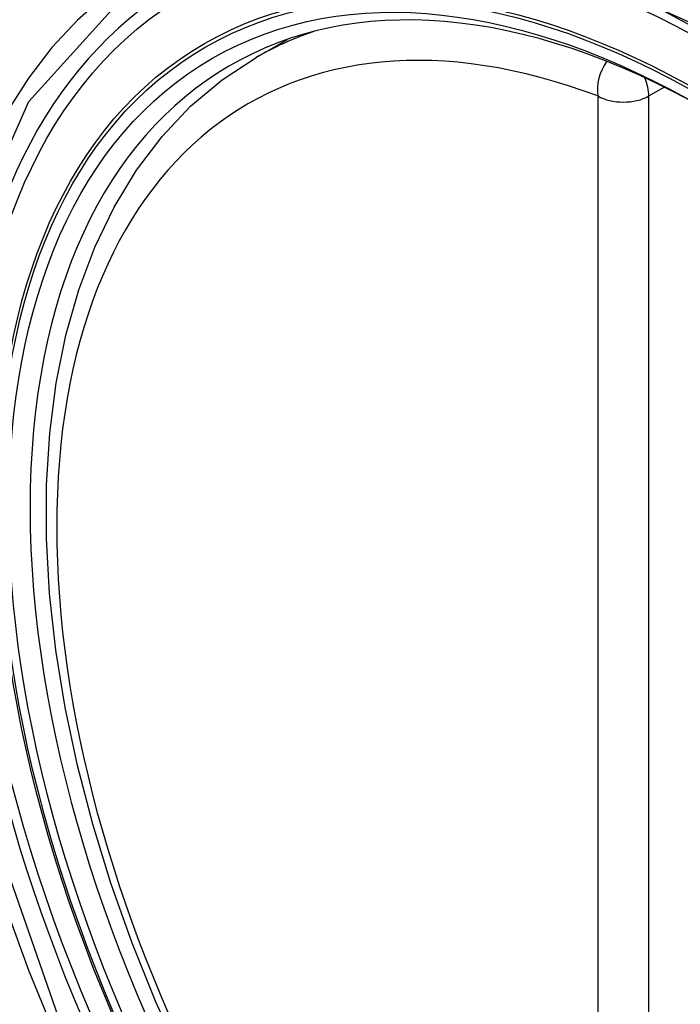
# Model space of a CAD drawing. Header units: inches. Extents: x 532.5 to 626.4, y 205.4 to 289.5.
# Tile 85 of 92: x 581.743 to 581.959, y 259.321 to 259.643. Entities that reach past the tile are written whole.
import ezdxf

# ---------------------------------------------------------------- set-up
doc = ezdxf.new("R2010")
doc.units = ezdxf.units.IN
doc.header["$MEASUREMENT"] = 0
doc.layers.add('Visible Edges(ANSI)', color=7, linetype='Continuous', lineweight=25)
doc.layers.add('Visible Tangent Edges(ANSI)', color=7, linetype='Continuous', lineweight=25)

msp = doc.modelspace()

# ---------------------------------------------------------------- linework, layer by layer
at = {"layer": 'Visible Edges(ANSI)'}
msp.add_line((581.81994, 259.63015), (581.83024, 259.63609), dxfattribs=at)
at = {"layer": 'Visible Edges(ANSI)', "flags": 128}
msp.add_lwpolyline([(581.79569, 259.30297), (581.78711, 259.32199), (581.77937, 259.34117), (581.77252, 259.36044), (581.76658, 259.3797), (581.76159, 259.39887), (581.75756, 259.41788), (581.75452, 259.43663), (581.75248, 259.45505), (581.75147, 259.47305), (581.75149, 259.49057), (581.75255, 259.50752), (581.75466, 259.52384), (581.75781, 259.53945), (581.76202, 259.55428), (581.76728, 259.56827), (581.77358, 259.58133), (581.7809, 259.5934), (581.78925, 259.60439), (581.79857, 259.61423), (581.80882, 259.62284), (581.81994, 259.63015)], dxfattribs=at)
at = {"layer": 'Visible Edges(ANSI)'}
msp.add_ellipse((581.96534, 259.35271), major_axis=(-0.15963, 0.2772), ratio=0.578093, dxfattribs=at)
msp.add_ellipse((581.96882, 259.35471), major_axis=(0.15718, -0.27294), ratio=0.578093, start_param=2.362013, end_param=7.062765, dxfattribs=at)
at = {"layer": 'Visible Tangent Edges(ANSI)'}
for p, q in [((581.94829, 259.6176), (581.95333, 259.6205)), ((581.93159, 259.6176), (581.93159, 259.1323)), ((581.94829, 259.1323), (581.94829, 259.6176))]:
    msp.add_line(p, q, dxfattribs=at)
at = {"layer": 'Visible Tangent Edges(ANSI)', "flags": 128}
for points in [[(581.75615, 259.31452), (581.73193, 259.38367), (581.71841, 259.45138), (581.7162, 259.5146), (581.72541, 259.5702), (581.74567, 259.61583), (581.77592, 259.64921), (581.81488, 259.66883), (581.86086, 259.67395), (581.91156, 259.66429), (581.96472, 259.64031)], [(581.77064, 259.6504), (581.76161, 259.64239), (581.75325, 259.63339), (581.74559, 259.62344), (581.73865, 259.61256), (581.73247, 259.60079), (581.72706, 259.58816), (581.72245, 259.57473), (581.71867, 259.56055), (581.71572, 259.54569), (581.71361, 259.53017), (581.71234, 259.51403), (581.71191, 259.49733), (581.71234, 259.48009), (581.71363, 259.46243), (581.71576, 259.44441), (581.71873, 259.42608), (581.72251, 259.40752), (581.72711, 259.38878), (581.7325, 259.3699), (581.73868, 259.35097), (581.74562, 259.33204), (581.75328, 259.31323)]]:
    msp.add_lwpolyline(points, dxfattribs=at)
at = {"layer": 'Visible Tangent Edges(ANSI)'}
for centre, major_axis, ratio, start_param, end_param in [((581.96783, 259.35414), (-0.17285, 0.30015), 0.578093, 5.049711, 10.658253), ((581.96778, 259.35411), (-0.1503, 0.261), 0.578093, 5.670484, 8.47055), ((581.97613, 259.35892), (-0.15619, 0.27123), 0.578093, 6.170881, 6.283185), ((581.93994, 259.62241), (-0.00416, -0.01105), 0.667544, 4.352992, 5.394234), ((581.93994, 259.62241), (0.00589, -0.01024), 0.578093, 0.787332, 1.35469), ((581.93994, 259.62241), (-0.01181, 0), 0.575862, 0.785398, 2.356194)]:
    msp.add_ellipse(centre, major_axis=major_axis, ratio=ratio, start_param=start_param, end_param=end_param, dxfattribs=at)
for centre, major_axis in [((581.96842, 259.35448), (0.17078, -0.29656)), ((581.96545, 259.35277), (-0.16238, 0.28198)), ((581.96534, 259.35271), (0.16178, -0.28094))]:
    msp.add_ellipse(centre, major_axis=major_axis, ratio=0.578093, dxfattribs=at)

doc.saveas('drawing.dxf')
